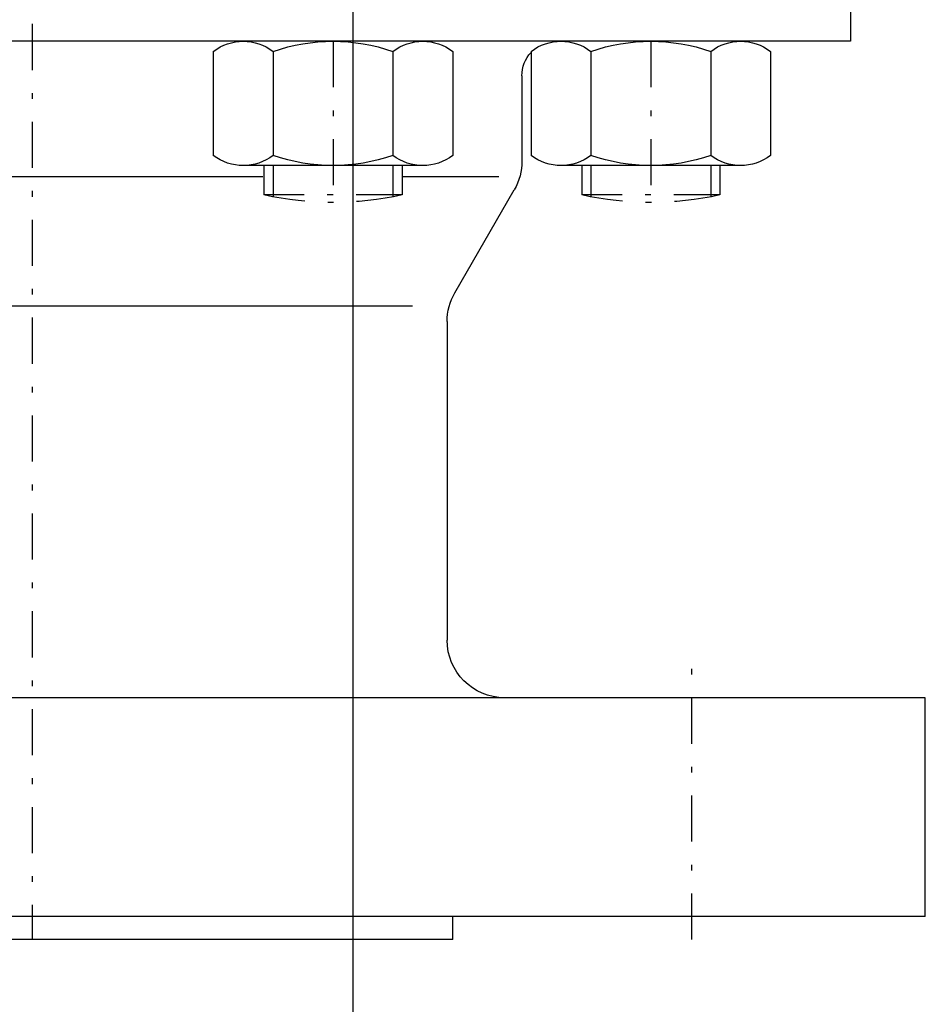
# Model space of a CAD drawing. Extents: x 34439 to 126910, y -74890 to 17912.
# Tile 112 of 256: x 121537 to 121576, y -56930 to -56887. Entities that reach past the tile are written whole.
import ezdxf

# ---------------------------------------------------------------- set-up
doc = ezdxf.new("R2010")
doc.units = 0
doc.header["$MEASUREMENT"] = 0
doc.linetypes.add('DASHDOT', pattern=[8.5, 4, -2, 0.5, -2])
doc.layers.add('gaz', color=1, linetype='Continuous', lineweight=30)
for name, color, linetype in [('LC-002-002-----0', 2, 'DASHDOT'), ('LC-007-002-----0', 1, 'Continuous'), ('LC-008-002-----0', 1, 'Continuous'), ('LC-010-002-----0', 1, 'Continuous'), ('LC-013-072-----0', 1, 'Continuous'), ('LC-015-002-----0', 1, 'Continuous')]:
    doc.layers.add(name, color=color, linetype=linetype)

# ---------------------------------------------------------------- blocks, each defined once
blk = doc.blocks.new('kdk dn40 pn50')
at = {"layer": 'LC-002-002-----0', "color": 1}
for p, q in [((53.3, -20.104), (55.848, -20.104)), ((55.848, -32.104), (55.848, -20.104)), ((53.3, -32.104), (55.848, -32.104)), ((53.3, -47.681), (55.848, -47.681)), ((55.848, -59.681), (55.848, -47.681)), ((53.3, -59.681), (55.848, -59.681))]:
    blk.add_line(p, q, dxfattribs=at)
at = {"layer": 'LC-002-002-----0'}
for p, q in [((53.3, -20.904), (56.012, -20.904)), ((53.3, -31.304), (56.012, -31.304)), ((53.3, -48.481), (56.012, -48.481)), ((53.3, -58.881), (56.012, -58.881))]:
    blk.add_line(p, q, dxfattribs=at)
at = {"layer": 'LC-002-002-----0', "color": 1}
for centre in [(28.555, -26.104), (28.555, -53.681)]:
    blk.add_arc(centre, 27.945, 347.60155, 12.39845, dxfattribs=at)
at = {"layer": 'LC-007-002-----0'}
for p, q in [((99.5, -77.5), (99.5, 77.5)), ((118.5, -77.5), (118.5, 77.5)), ((42.5, -71), (42.5, 71)), ((120.5, -36.5), (120.5, 36.5)), ((65.5, -33), (65.5, 33)), ((64.34, -36.67), (55.402, -41.83)), ((66.84, -36), (94.5, -36)), ((120.5, -36.5), (118.5, -36.5)), ((45.5, -42.5), (52.902, -42.5)), ((-21.5, -71), (42.5, -71))]:
    blk.add_line(p, q, dxfattribs=at)
for centre, radius, start, end in [((66.84, -41), 5, 90, 120), ((94.5, -41), 5, 0, 90), ((52.902, -37.5), 5, 270, 300), ((45.5, -45.5), 3, 90, 132.51135)]:
    blk.add_arc(centre, radius, start, end, dxfattribs=at)
at = {"layer": 'LC-008-002-----0'}
for p, q in [((54.242, 8.882), (54.242, -20.018)), ((54.242, -32.104), (54.242, -40.5))]:
    blk.add_line(p, q, dxfattribs=at)
at = {"layer": 'LC-010-002-----0', "color": 2, "linetype": 'DASHDOT'}
for p, q in [((-120.5, 0), (120.5, 0)), ((42.5, -26.104), (56.5, -26.104)), ((42.5, -53.681), (56.5, -53.681)), ((120.5, -57.25), (96.5, -57.25))]:
    blk.add_line(p, q, dxfattribs=at)
at = {"layer": 'LC-013-072-----0'}
for p, q in [((43.389, -15.712), (52.411, -15.712)), ((53.3, -33.899), (53.3, -18.31)), ((43.389, -20.908), (52.411, -20.908)), ((43.389, -31.301), (52.411, -31.301)), ((43.389, -36.497), (52.411, -36.497)), ((43.389, -43.289), (52.411, -43.289)), ((53.3, -61.475), (53.3, -45.887)), ((43.389, -48.485), (52.411, -48.485)), ((43.389, -58.877), (52.411, -58.877)), ((43.389, -64.073), (52.411, -64.073))]:
    blk.add_line(p, q, dxfattribs=at)
for centre, radius, start, end in [((46.742, -18.31), 4.242, 142.23656, 217.76344), ((49.058, -18.31), 4.242, 322.23656, 37.76344), ((58.137, -26.104), 15.637, 160.59144, 199.40857), ((37.663, -26.104), 15.637, 340.59143, 19.40857), ((46.742, -33.899), 4.242, 142.23656, 217.76344), ((49.058, -33.899), 4.242, 322.23656, 37.76344), ((46.742, -45.887), 4.242, 142.23656, 217.76344), ((49.058, -45.887), 4.242, 322.23656, 37.76344), ((58.137, -53.681), 15.637, 160.59144, 199.40857), ((37.663, -53.681), 15.637, 340.59143, 19.40857), ((46.742, -61.475), 4.242, 142.23656, 217.76344), ((49.058, -61.475), 4.242, 322.23656, 37.76344)]:
    blk.add_arc(centre, radius, start, end, dxfattribs=at)
at = {"layer": 'LC-015-002-----0'}
blk.add_line((118.5, -77.5), (99.5, -77.5), dxfattribs=at)

msp = doc.modelspace()

# ---------------------------------------------------------------- linework, layer by layer
at = {"layer": 'gaz'}
msp.add_line((121551.392, -56771.189), (121551.392, -57563.16), dxfattribs=at)

# ---------------------------------------------------------------- block references
at = {"linetype": 'Continuous', "xscale": -0.5, "yscale": 0.5, "zscale": 2, "rotation": 89.99999999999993}
msp.add_blockref('kdk dn40 pn50', (121537.48, -56866.984), dxfattribs=at)

doc.saveas('drawing.dxf')
